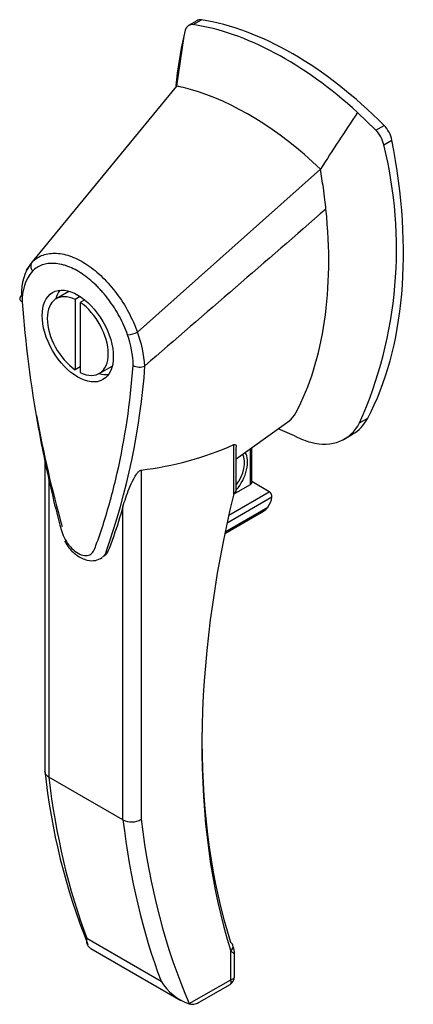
# Model space of a CAD drawing. Header units: inches. Extents: x 2 to 538, y -2 to 358.
# Tile 93 of 117: x 510.38 to 513.12, y 264.42 to 271.28. Entities that reach past the tile are written whole.
import ezdxf

# ---------------------------------------------------------------- set-up
doc = ezdxf.new("R2010")
doc.units = ezdxf.units.IN
doc.header["$MEASUREMENT"] = 0
doc.layers.add('Default', color=7, linetype='Continuous')
doc.layers.add('HAN86075', color=7, linetype='Continuous')

# ---------------------------------------------------------------- blocks, each defined once
blk = doc.blocks.new('SE6')
at = {"layer": 'HAN86075', "color": 7, "linetype": 'Continuous'}
for p, q in [((511.6134, 271.2692), (511.5548, 271.2353)), ((511.5886, 271.2417), (511.6452, 271.2743)), ((511.5337, 271.2027), (511.5235, 271.1605)), ((511.5235, 271.1605), (511.473, 270.8137)), ((511.473, 270.8137), (510.4671, 269.5902)), ((512.8597, 270.5078), (512.7322, 270.6299)), ((512.8597, 270.5078), (512.9163, 270.5405)), ((512.9146, 270.4054), (512.9712, 270.4381)), ((512.4733, 270.2362), (511.2008, 269.1002)), ((510.4528, 269.567), (510.4233, 269.5301)), ((510.7236, 269.3842), (510.6352, 269.3332)), ((510.803, 269.3482), (510.7675, 269.3277)), ((510.7675, 269.3277), (510.7675, 268.8395)), ((510.8341, 269.3253), (510.8029, 269.3073)), ((510.8029, 269.3073), (510.8029, 268.8191)), ((510.8029, 268.8599), (510.7675, 268.8395)), ((510.9352, 268.8136), (511.0236, 268.8646)), ((511.2514, 268.8651), (511.253, 268.8662)), ((512.7463, 268.4693), (512.8029, 268.502)), ((511.8882, 268.2184), (512.2223, 268.4585)), ((512.2223, 268.4585), (512.2608, 268.4862)), ((512.6389, 268.3556), (512.6976, 268.3895)), ((511.8706, 267.9762), (511.8706, 268.3176)), ((511.8882, 268.0007), (511.8882, 268.2981)), ((511.9961, 268.0528), (511.9961, 268.296)), ((510.5573, 268.2345), (510.5573, 266.0413)), ((511.9873, 268.0405), (511.9873, 268.2896)), ((510.5837, 268.1059), (510.5837, 266.0032)), ((511.2271, 268.1407), (511.2271, 265.7098)), ((511.8698, 267.9727), (511.9873, 268.0405)), ((512.1181, 267.9895), (511.9961, 268.06)), ((511.836, 267.8266), (512.1181, 267.9895)), ((511.0999, 265.7051), (511.0999, 267.8855)), ((512.1367, 267.9513), (511.8237, 267.7705)), ((511.8085, 267.6985), (512.0766, 267.8534)), ((511.8109, 267.7101), (512.1084, 267.8818)), ((510.9555, 267.5325), (510.9555, 267.5325)), ((511.0999, 265.7051), (510.5837, 266.0032)), ((510.8484, 264.8815), (511.3646, 264.5835)), ((510.8762, 264.8101), (511.5024, 264.4486)), ((511.8494, 264.5929), (511.8494, 264.7917)), ((511.8758, 264.6123), (511.8758, 264.7733)), ((511.5613, 264.4266), (511.8494, 264.5929)), ((511.6311, 264.4364), (511.8458, 264.5603))]:
    blk.add_line(p, q, dxfattribs=at)
for centre, radius, start, end in [((511.5808, 271.1945), 0.0478, 80.57156, 170.09371), ((512.7097, 270.3614), 0.2097, 12.12422, 44.31154), ((510.0135, 269.6823), 2.9899, 336.06491, 13.99549), ((510.731, 269.3807), 0.337, 141.55217, 184.2383), ((510.7189, 269.3255), 0.3201, 141.11203, 182.47497), ((511.1229, 269.2632), 0.1806, 272.98106, 295.53925), ((510.4635, 268.8516), 0.7076, 1.4293, 19.06819), ((510.4971, 268.8256), 0.7554, 2.98151, 21.32136), ((506.2817, 269.229), 4.9845, 340.56542, 355.82537), ((511.2158, 268.9508), 0.0931, 241.17241, 292.54547), ((518.2149, 269.8927), 7.8372, 190.09001, 195.88696), ((510.8757, 265.2679), 3.4183, 65.17768, 67.57798), ((510.9597, 270.3726), 2.2479, 276.83272, 293.90537), ((511.8282, 268.0007), 0.06, 346.46287, 360), ((512.0985, 267.9563), 0.0385, 352.48421, 59.47215), ((512.0142, 267.9541), 0.1187, 301.76301, 322.50066), ((515.0128, 266.5076), 4.4802, 185.90003, 201.87357), ((511.1592, 265.8237), 0.1326, 243.40997, 300.79876), ((511.8158, 264.6123), 0.06, 300, 360), ((511.6749, 264.7659), 0.36, 210.45213, 251.46621), ((511.4164, 264.4899), 0.1581, 335.6435, 336.40064)]:
    blk.add_arc(centre, radius, start, end, dxfattribs=at)
for centre, major_axis, ratio, start_param, end_param in [((512.2242, 268.8961), (-1.2923, 2.2383), 0.57735, 5.216072, 5.852948), ((511.6759, 271.1609), (0.0625, -0.1083), 0.57735, 2.711356, 3.141593), ((512.2807, 268.9288), (-1.2923, 2.2383), 0.57735, 5.142626, 5.852948), ((514.0848, 268.9855), (-1.8606, 3.2227), 0.57735, 0.554197, 0.680496), ((511.9731, 268.7512), (-1.1423, 1.9785), 0.57735, -0.49151, -0.47064), ((511.9731, 268.7512), (-1.1423, 1.9785), 0.57735, -0.533193, -0.49151), ((511.9731, 268.7512), (-1.1423, 1.9785), 0.57735, 5.183029, 5.749992), ((512.8855, 270.4625), (0.0625, -0.1083), 0.57735, 1.032882, 2.001033), ((510.4201, 271.1667), (1.8606, -3.2227), 0.57735, 0.347274, 1.032882), ((510.1125, 270.9891), (1.7106, -2.9629), 0.57735, 0.961917, 1.005578), ((510.1125, 270.9891), (1.7106, -2.9629), 0.57735, 0.934083, 0.961917), ((510.1125, 270.9891), (1.7106, -2.9629), 0.57735, 0.9125, 0.934083), ((510.1125, 270.9891), (1.7106, -2.9629), 0.57735, 0.347274, 0.9125), ((510.8736, 269.1244), (0.175, -0.3031), 0.57735, 3.396895, 3.682807), ((510.7852, 269.0734), (0.15, -0.2598), 0.57735, 2.439625, 5.414357), ((510.7852, 269.0734), (-0.15, 0.2598), 0.57735, 2.439625, 5.414357), ((510.8736, 269.1244), (0.175, -0.3031), 0.57735, 5.74197, 6.027883), ((512.015, 268.8614), (-0.225, 0.3897), 0.57735, 3.218794, 3.488867), ((512.3226, 269.039), (-0.375, 0.6495), 0.57735, 3.141593, 3.488867), ((512.266, 269.0064), (-0.375, 0.6495), 0.57735, 2.625215, 3.488867), ((512.266, 269.0064), (0.375, -0.6495), 0.57735, -0.71714, -0.516378), ((511.8237, 268.1125), (-0.1013, -0.1754), 0.57735, 1.252561, 2.850817), ((511.8131, 268.1186), (0.0938, 0.1624), 0.57735, 4.529102, 5.92263), ((511.9661, 268.0528), (-0.03, 0), 0.57735, 2.356194, 3.141593), ((516.2291, 268.8675), (-3.2386, -5.6094), 0.57735, 5.185461, 5.79467), ((511.8282, 268.0007), (-0.06, 0), 0.57735, 2.356194, 3.141593), ((511.8282, 268.0007), (-0.0583, 0.014), 0.372014, 2.470308, 3.141593), ((512.0509, 267.9262), (-0.0625, -0.1083), 0.57735, 1.492881, 2.113829), ((516.1867, 268.892), (-3.2086, -5.5575), 0.57735, 5.502452, 5.79467), ((515.774, 269.7634), (-3.6998, -6.4082), 0.57735, -0.658671, -0.441314), ((516.2902, 269.4654), (-3.6998, -6.4082), 0.57735, -0.658671, -0.441314), ((516.3538, 269.4286), (-3.6548, -6.3303), 0.57735, 5.625294, 5.881649), ((511.807, 264.8162), (-0.0573, -0.0179), 0.720992, 3.145085, 3.727547), ((511.807, 264.8162), (-0.0573, -0.0179), 0.720992, 2.15675, 3.145085), ((511.7858, 264.6296), (-0.0623, 0.0676), 0.368973, 3.059018, 3.844416), ((511.7858, 264.6296), (-0.0897, 0.0201), 0.368973, 2.438769, 3.224167)]:
    blk.add_ellipse(centre, major_axis=major_axis, ratio=ratio, start_param=start_param, end_param=end_param, dxfattribs=at)
blk.add_ellipse((510.7852, 269.0734), major_axis=(0.175, -0.3031), ratio=0.57735, dxfattribs=at)
for points in [[(512.7322, 270.6299), (512.6459, 270.4987), (512.5596, 270.3674), (512.4733, 270.2362)], [(512.5122, 269.9577), (512.0924, 269.5939), (511.6727, 269.23), (511.253, 268.8662)], [(510.9822, 267.5705), (510.9771, 267.5546), (510.9686, 267.5422), (510.9574, 267.5338)]]:
    blk.add_open_spline(points, degree=3, dxfattribs=at)
for points, knots in [([(510.4671, 269.5902), (510.4892, 269.6115), (510.5153, 269.6275), (510.5726, 269.6474), (510.6037, 269.6516), (510.6709, 269.648), (510.7061, 269.6401), (510.778, 269.6132), (510.8152, 269.5938), (510.8876, 269.5453), (510.9237, 269.5157), (510.9927, 269.4483), (511.0252, 269.411), (511.0861, 269.3291), (511.1138, 269.2852), (511.1623, 269.1948), (511.1836, 269.1472), (511.2008, 269.1002)], [0, 0, 0, 0, 0.125, 0.125, 0.25, 0.25, 0.375, 0.375, 0.5, 0.5, 0.625, 0.625, 0.75, 0.75, 0.875, 0.875, 1, 1, 1, 1]), ([(510.4671, 269.5902), (510.4607, 269.5822), (510.4575, 269.5715), (510.4584, 269.5487), (510.4626, 269.5367), (510.4698, 269.5264)], [0, 0, 0, 0, 0.5, 0.5, 1, 1, 1, 1]), ([(511.1323, 269.0828), (511.1169, 269.1258), (511.098, 269.1678), (511.0703, 269.219), (511.0646, 269.2292), (511.0527, 269.2494), (511.0466, 269.2595), (511.0277, 269.289), (511.0146, 269.308), (510.9872, 269.3447), (510.9729, 269.3623), (510.9506, 269.3878), (510.943, 269.3961), (510.9277, 269.4123), (510.92, 269.4202), (510.881, 269.4581), (510.8488, 269.4845), (510.7824, 269.5289), (510.7496, 269.5459), (510.7091, 269.5613), (510.701, 269.564), (510.6848, 269.5689), (510.6768, 269.571), (510.653, 269.5764), (510.6377, 269.5786), (510.6077, 269.5803), (510.5932, 269.5798), (510.565, 269.5761), (510.5513, 269.5729), (510.5127, 269.5595), (510.4898, 269.5456), (510.4698, 269.5264)], [0, 0, 0, 0, 0.125, 0.125, 0.15625, 0.15625, 0.1875, 0.1875, 0.25, 0.25, 0.3125, 0.3125, 0.34375, 0.34375, 0.375, 0.375, 0.5, 0.5, 0.625, 0.625, 0.65625, 0.65625, 0.6875, 0.6875, 0.75, 0.75, 0.8125, 0.8125, 0.875, 0.875, 1, 1, 1, 1]), ([(510.395, 269.3558), (510.3903, 269.3527), (510.3868, 269.349), (510.3822, 269.3412), (510.3813, 269.3371), (510.3819, 269.331), (510.3824, 269.329), (510.3841, 269.3251), (510.3853, 269.3232), (510.3883, 269.3195), (510.39, 269.3178), (510.3942, 269.3146), (510.3966, 269.313), (510.3992, 269.3116)], [0, 0, 0, 0, 0.25, 0.25, 0.5, 0.5, 0.625, 0.625, 0.75, 0.75, 0.875, 0.875, 1, 1, 1, 1]), ([(510.3992, 269.3116), (510.4196, 269.0256), (510.4569, 268.7336), (510.5376, 268.2871), (510.5687, 268.1369), (510.6217, 267.9093), (510.6407, 267.833), (510.6667, 267.7374), (510.6711, 267.7182), (510.6851, 267.6798), (510.6946, 267.6608), (510.7283, 267.6079), (510.7579, 267.5788), (510.8176, 267.5447), (510.847, 267.5407), (510.8799, 267.5563), (510.889, 267.5649), (510.9022, 267.5883), (510.9065, 267.6023), (510.9318, 267.6687), (510.9502, 267.7235), (511.0028, 267.89), (511.0337, 268.0044), (511.1138, 268.3576), (511.1508, 268.6066), (511.1709, 268.8693)], [0, 0, 0, 0, 0.25, 0.25, 0.375, 0.375, 0.4375, 0.4375, 0.453125, 0.453125, 0.46875, 0.46875, 0.5, 0.5, 0.53125, 0.53125, 0.546875, 0.546875, 0.5625, 0.5625, 0.625, 0.625, 0.75, 0.75, 1, 1, 1, 1]), ([(511.8706, 268.3176), (511.8734, 268.3187), (511.8757, 268.3191), (511.8795, 268.319), (511.8809, 268.3185), (511.8846, 268.3161), (511.886, 268.3136), (511.8878, 268.3079), (511.8881, 268.3047), (511.8882, 268.3006), (511.8882, 268.3), (511.8882, 268.2994)], [0, 0, 0, 0, 0.0625, 0.0625, 0.125, 0.125, 0.25, 0.25, 0.375, 0.375, 0.3976584, 0.3976584, 0.3976584, 0.3976584]), ([(511.0999, 267.8855), (511.1114, 267.9258), (511.1255, 267.9678), (511.1524, 268.034), (511.1622, 268.0565), (511.1807, 268.0912), (511.1874, 268.103), (511.2, 268.1204), (511.2048, 268.1263), (511.2157, 268.1364), (511.2222, 268.1402), (511.2271, 268.1407)], [0, 0, 0, 0, 0.5, 0.5, 0.75, 0.75, 0.875, 0.875, 0.9375, 0.9375, 1, 1, 1, 1]), ([(511.0999, 267.8855), (511.08, 267.8163), (511.0585, 267.7486), (511.0237, 267.648), (511.011, 267.6144), (510.991, 267.5651), (510.981, 267.5517), (510.9686, 267.5423)], [0, 0, 0, 0, 0.2045748, 0.2045748, 0.3106572, 0.3106572, 0.3644617, 0.3644617, 0.3644617, 0.3644617]), ([(510.6939, 267.6465), (510.7018, 267.632), (510.7223, 267.5953), (510.7784, 267.5435), (510.8434, 267.5108), (510.9088, 267.5073), (510.939, 267.5232), (510.9555, 267.5325)], [0, 0, 0, 0, 0.125253, 0.371568, 0.635215, 0.827019, 1, 1, 1, 1]), ([(510.5837, 266.0032), (510.5795, 266.0056), (510.5757, 266.0082), (510.5692, 266.014), (510.5664, 266.0171), (510.5619, 266.0237), (510.5602, 266.027), (510.5579, 266.034), (510.5573, 266.0376), (510.5573, 266.0412)], [0, 0, 0, 0, 0.125, 0.125, 0.25, 0.25, 0.375, 0.375, 0.4994523, 0.4994523, 0.4994523, 0.4994523]), ([(510.8762, 264.8102), (510.8729, 264.8121), (510.8699, 264.8142), (510.8637, 264.8193), (510.8607, 264.8225), (510.8532, 264.8329), (510.8502, 264.8409), (510.8479, 264.8548), (510.8475, 264.8597), (510.8474, 264.8701), (510.8478, 264.8757), (510.8484, 264.8815)], [0.2815674, 0.2815674, 0.2815674, 0.2815674, 0.375, 0.375, 0.5, 0.5, 0.75, 0.75, 0.875, 0.875, 1, 1, 1, 1]), ([(511.8757, 264.7732), (511.8757, 264.7735), (511.876, 264.7785), (511.8737, 264.7991), (511.869, 264.8174), (511.8637, 264.8341)], [0, 0, 0, 0, 0.010769, 0.221303, 1, 1, 1, 1]), ([(511.8758, 264.773), (511.8757, 264.7731), (511.8756, 264.7732), (511.8743, 264.7744), (511.8712, 264.7767), (511.8622, 264.783), (511.8564, 264.787), (511.8494, 264.7917)], [0.4406417, 0.4406417, 0.4406417, 0.4406417, 0.5, 0.5, 0.75, 0.75, 1, 1, 1, 1]), ([(511.5605, 264.4247), (511.5758, 264.4214), (511.589, 264.4216), (511.6077, 264.4257), (511.6137, 264.4277), (511.6231, 264.4319), (511.6266, 264.4338), (511.6301, 264.4358)], [0, 0, 0, 0, 0.25, 0.25, 0.375, 0.375, 0.4533737, 0.4533737, 0.4533737, 0.4533737])]:
    blk.add_open_spline(points, degree=3, knots=knots, dxfattribs=at)

msp = doc.modelspace()

# ---------------------------------------------------------------- block references
at = {"layer": 'Default'}
msp.add_blockref('SE6', (0, 0), dxfattribs=at)

doc.saveas('drawing.dxf')
